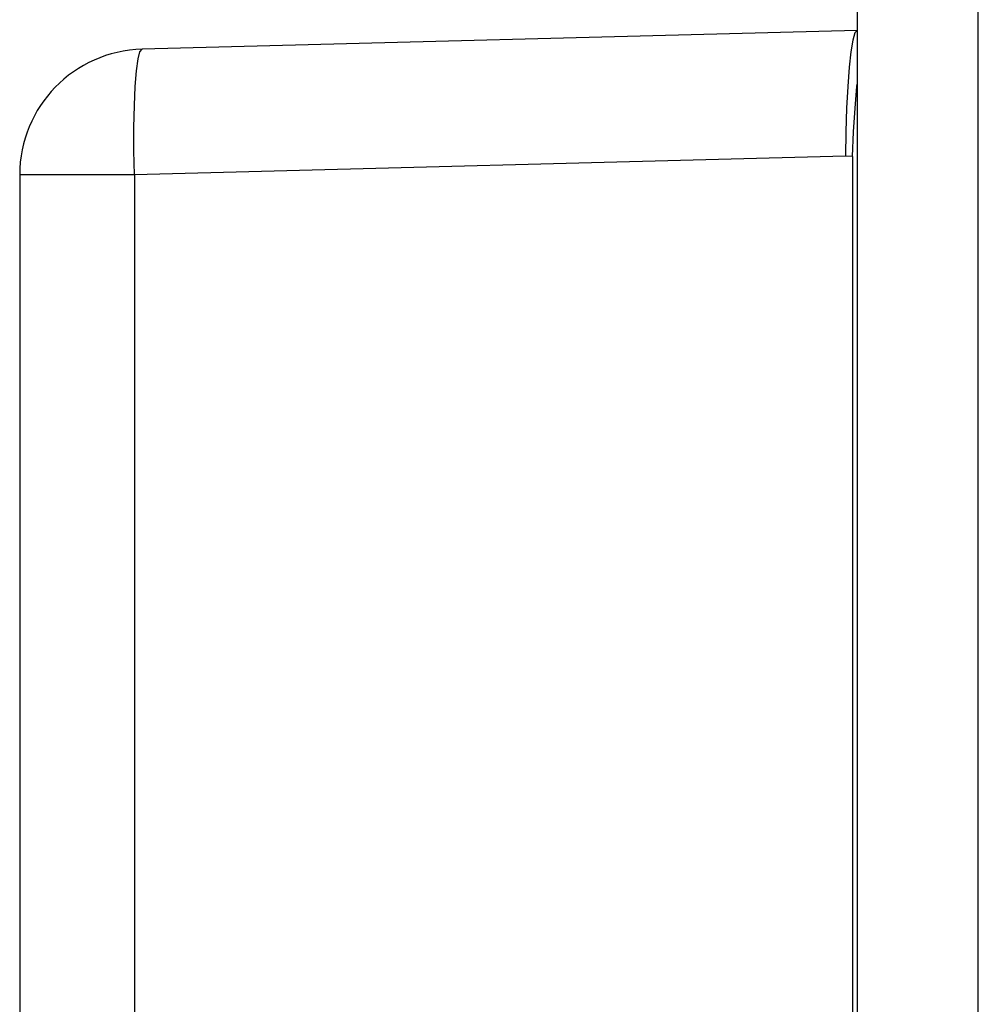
# Model space of a CAD drawing. Header units: millimetres. Extents: x -531 to 1423, y -716 to 1118.
# Tile 25 of 112: x -523 to -514, y 519 to 529. Entities that reach past the tile are written whole.
import ezdxf

# ---------------------------------------------------------------- set-up
doc = ezdxf.new("R2010")
doc.units = ezdxf.units.MM
doc.header["$LTSCALE"] = 23.1
doc.layers.get('0').update_dxf_attribs({"linetype": 'CONTINUOUS'})

msp = doc.modelspace()

# ---------------------------------------------------------------- linework, layer by layer
at = {"color": 7}
for p, q in [((-515.142, 617.3047), (-515.142, 443.8707)), ((-513.9839, 444.0635), (-513.9839, 617.3047)), ((-515.142, 528.449), (-521.9734, 528.2701)), ((-515.2518, 527.2484), (-522.0466, 527.0705)), ((-515.1854, 527.2461), (-515.2518, 527.2484)), ((-515.1854, 527.2461), (-515.1854, 510.1353)), ((-523.142, 527.0705), (-523.142, 514.3199)), ((-522.0466, 527.0705), (-523.142, 527.0705)), ((-522.0466, 527.0705), (-522.0466, 514.3199))]:
    msp.add_line(p, q, dxfattribs=at)
for points in [[(-515.142, 528.449), (-515.1624, 528.4263), (-515.1824, 528.3579), (-515.2009, 528.2468), (-515.2175, 528.0974), (-515.2313, 527.9151), (-515.2419, 527.7072), (-515.2489, 527.4821), (-515.2518, 527.2484)], [(-522.0466, 527.0705), (-522.0506, 527.3002), (-522.0506, 527.5233), (-522.0464, 527.7314), (-522.0382, 527.9148), (-522.0263, 528.0652), (-522.0111, 528.1772), (-521.9932, 528.2464), (-521.9734, 528.2701)], [(-515.1854, 527.2461), (-515.1752, 527.4805), (-515.1615, 527.7059), (-515.1446, 527.9135), (-515.142, 527.9378)]]:
    msp.add_lwpolyline(points, dxfattribs=at)
msp.add_arc((-521.942, 527.0705), 1.2, 91.5, 180, dxfattribs=at)

doc.saveas('drawing.dxf')
